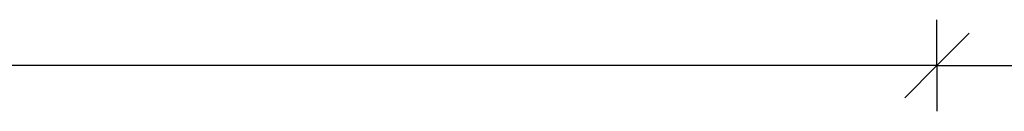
# Model space of a CAD drawing. Extents: x 3409653 to 3410193, y 5788342 to 5789000.
# Tile 8 of 79: x 3409735.02 to 3409745.83, y 5788667.06 to 5788668.06. Entities that reach past the tile are written whole.
import ezdxf

# ---------------------------------------------------------------- set-up
doc = ezdxf.new("R2010")
doc.units = 0
doc.header["$MEASUREMENT"] = 0
doc.linetypes.add('LINIENART0', pattern=[0])
doc.layers.add('detail_AA-BB', color=7, linetype='Continuous')
doc.layers.add('NULLEBENE', color=7, linetype='Continuous')

# ---------------------------------------------------------------- blocks, each defined once
blk = doc.blocks.new('MASSTRENN-45')
at = {"layer": 'NULLEBENE', "color": 1, "linetype": 'LINIENART0'}
for q in [(0, 0.1), (0.07071, 0.07071), (-0.1, 0), (-0.07071, -0.07071), (0, -0.1), (0.1, 0)]:
    blk.add_line((0, 0), q, dxfattribs=at)

msp = doc.modelspace()

# ---------------------------------------------------------------- linework, layer by layer
at = {"layer": 'detail_AA-BB', "color": 128, "linetype": 'LINIENART0'}
for q in [(3409715.08691, 5788667.56419, 5), (3409715.08691, 5788667.56419, 5), (3409750.08691, 5788667.56419, 5), (3409750.08691, 5788667.56419, 5)]:
    msp.add_line((3409745.08691, 5788667.56419, 0.1), q, dxfattribs=at)

# ---------------------------------------------------------------- block references
at = {"layer": 'detail_AA-BB', "xscale": 5, "yscale": 5}
msp.add_blockref('MASSTRENN-45', (3409745.08691, 5788667.56419, 0.1), dxfattribs=at)
msp.add_blockref('MASSTRENN-45', (3409745.08691, 5788667.56419, 0.1), dxfattribs=at)
msp.add_blockref('MASSTRENN-45', (3409745.08691, 5788667.56419, 0.1), dxfattribs=at)
msp.add_blockref('MASSTRENN-45', (3409745.08691, 5788667.56419, 0.1), dxfattribs=at)

doc.saveas('drawing.dxf')
